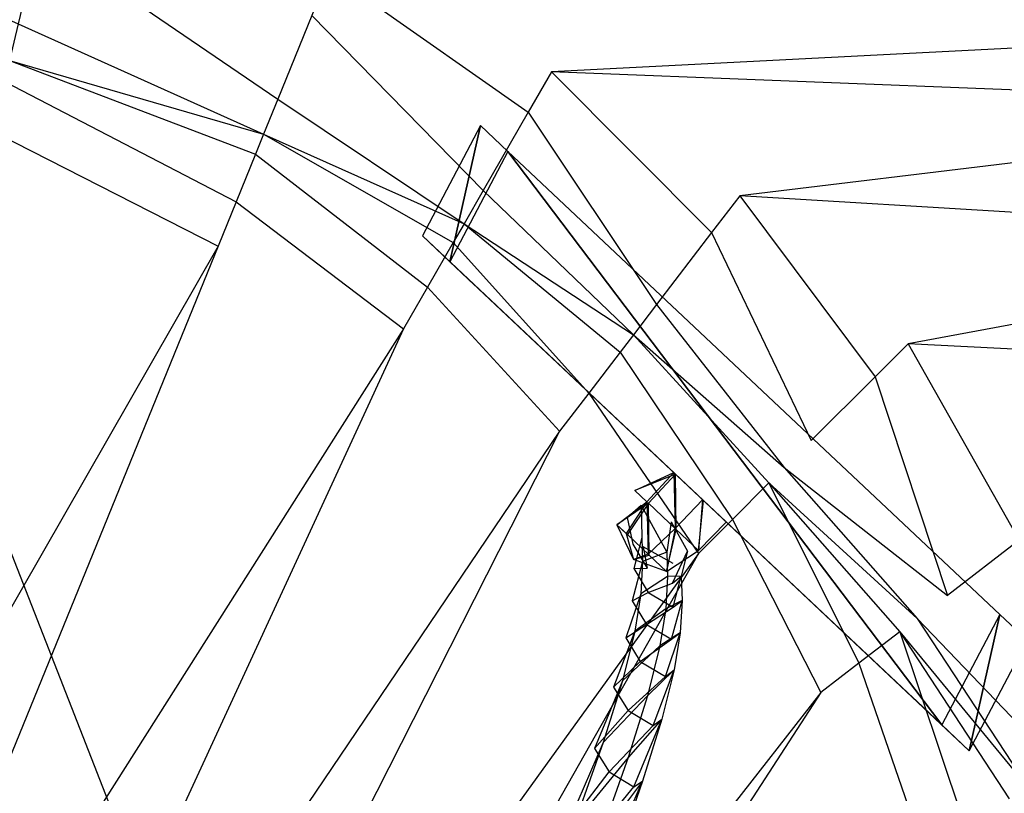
# Model space of a CAD drawing. Extents: x 0 to 0.795, y -0.5 to 0.
# Tile 9 of 20: x 0.32 to 0.373, y -0.064 to -0.023. Entities that reach past the tile are written whole.
import ezdxf

# ---------------------------------------------------------------- set-up
doc = ezdxf.new("R2010")
doc.units = 0
doc.layers.add('L0_ABLAUF_N_633100__0___REPLACE', color=7, linetype='CONTINUOUS')
doc.layers.add('L1_BECKEN_N_633100__0___REPLACE', color=7, linetype='CONTINUOUS')

msp = doc.modelspace()

# ---------------------------------------------------------------- linework, layer by layer
at = {"layer": 'L0_ABLAUF_N_633100__0___REPLACE', "color": 8}
for points, invisible_edges in [([(0.344631, -0.028691, 0.177987), (0.342998, -0.035935, 0.175987), (0.341541, -0.034565, 0.177987), (0.344631, -0.028691, 0.177987)], 13), ([(0.341541, -0.034565, 0.198987), (0.344631, -0.028691, 0.177987), (0.341541, -0.034565, 0.177987), (0.341541, -0.034565, 0.198987)], 13), ([(0.344631, -0.028691, 0.177987), (0.341541, -0.034565, 0.198987), (0.344631, -0.028691, 0.198987), (0.344631, -0.028691, 0.177987)], 14), ([(0.342998, -0.035935, 0.200987), (0.344631, -0.028691, 0.198987), (0.341541, -0.034565, 0.198987), (0.342998, -0.035935, 0.200987)], 13), ([(0.342998, -0.035935, 0.175987), (0.344631, -0.028691, 0.177987), (0.346088, -0.030062, 0.175987), (0.342998, -0.035935, 0.175987)], 14), ([(0.344631, -0.028691, 0.198987), (0.342998, -0.035935, 0.200987), (0.346088, -0.030062, 0.200987), (0.344631, -0.028691, 0.198987)], 14), ([(0.344631, -0.028691, 0.177987), (0.346088, -0.030062, 0.200987), (0.346088, -0.030062, 0.175987), (0.344631, -0.028691, 0.177987)], 13), ([(0.346088, -0.030062, 0.200987), (0.344631, -0.028691, 0.177987), (0.344631, -0.028691, 0.198987), (0.346088, -0.030062, 0.200987)], 14), ([(0.346088, -0.030062, 0.175987), (0.369217, -0.060604, 0.175987), (0.342998, -0.035935, 0.175987), (0.346088, -0.030062, 0.175987)], 13), ([(0.369217, -0.060604, 0.200987), (0.346088, -0.030062, 0.200987), (0.342998, -0.035935, 0.200987), (0.369217, -0.060604, 0.200987)], 13), ([(0.346088, -0.030062, 0.200987), (0.372307, -0.054731, 0.175987), (0.346088, -0.030062, 0.175987), (0.346088, -0.030062, 0.200987)], 13), ([(0.372307, -0.054731, 0.175987), (0.346088, -0.030062, 0.200987), (0.372307, -0.054731, 0.200987), (0.372307, -0.054731, 0.175987)], 14), ([(0.369217, -0.060604, 0.175987), (0.346088, -0.030062, 0.175987), (0.372307, -0.054731, 0.175987), (0.369217, -0.060604, 0.175987)], 14), ([(0.346088, -0.030062, 0.200987), (0.369217, -0.060604, 0.200987), (0.372307, -0.054731, 0.200987), (0.346088, -0.030062, 0.200987)], 14), ([(0.345503, -0.038292, 0.178957), (0.341541, -0.034565, 0.177987), (0.342998, -0.035935, 0.175987), (0.345503, -0.038292, 0.178957)], 13), ([(0.341541, -0.034565, 0.177987), (0.345503, -0.038292, 0.178957), (0.344324, -0.037182, 0.179737), (0.341541, -0.034565, 0.177987)], 14), ([(0.345503, -0.038292, 0.198017), (0.341541, -0.034565, 0.198987), (0.344324, -0.037182, 0.197237), (0.345503, -0.038292, 0.198017)], 13), ([(0.341541, -0.034565, 0.198987), (0.345503, -0.038292, 0.198017), (0.342998, -0.035935, 0.200987), (0.341541, -0.034565, 0.198987)], 14), ([(0.344324, -0.037182, 0.179737), (0.341541, -0.034565, 0.198987), (0.341541, -0.034565, 0.177987), (0.344324, -0.037182, 0.179737)], 13), ([(0.341541, -0.034565, 0.198987), (0.344324, -0.037182, 0.179737), (0.344324, -0.037182, 0.197237), (0.341541, -0.034565, 0.198987)], 14), ([(0.352575, -0.044946, 0.178957), (0.345503, -0.038292, 0.178957), (0.342998, -0.035935, 0.175987), (0.352575, -0.044946, 0.178957)], 14), ([(0.342998, -0.035935, 0.200987), (0.345503, -0.038292, 0.198017), (0.352575, -0.044946, 0.198017), (0.342998, -0.035935, 0.200987)], 14), ([(0.369217, -0.060604, 0.175987), (0.352575, -0.044946, 0.178957), (0.342998, -0.035935, 0.175987), (0.369217, -0.060604, 0.175987)], 13), ([(0.35964, -0.051593, 0.198017), (0.342998, -0.035935, 0.200987), (0.352575, -0.044946, 0.198017), (0.35964, -0.051593, 0.198017)], 13), ([(0.342998, -0.035935, 0.200987), (0.35964, -0.051593, 0.198017), (0.369217, -0.060604, 0.200987), (0.342998, -0.035935, 0.200987)], 14), ([(0.352575, -0.044946, 0.178957), (0.346676, -0.039396, 0.179737), (0.345503, -0.038292, 0.178957), (0.352575, -0.044946, 0.178957)], 13), ([(0.351395, -0.043836, 0.197237), (0.345503, -0.038292, 0.198017), (0.346676, -0.039396, 0.197237), (0.351395, -0.043836, 0.197237)], 13), ([(0.345503, -0.038292, 0.198017), (0.351395, -0.043836, 0.197237), (0.352575, -0.044946, 0.198017), (0.345503, -0.038292, 0.198017)], 14), ([(0.351395, -0.043836, 0.179737), (0.346676, -0.039396, 0.197237), (0.346676, -0.039396, 0.179737), (0.351395, -0.043836, 0.179737)], 13), ([(0.346676, -0.039396, 0.197237), (0.351395, -0.043836, 0.179737), (0.351395, -0.043836, 0.197237), (0.346676, -0.039396, 0.197237)], 14), ([(0.346676, -0.039396, 0.179737), (0.352575, -0.044946, 0.178957), (0.351395, -0.043836, 0.179737), (0.346676, -0.039396, 0.179737)], 14), ([(0.352575, -0.044946, 0.178957), (0.369217, -0.060604, 0.175987), (0.35964, -0.051593, 0.178957), (0.352575, -0.044946, 0.178957)], 14), ([(0.358467, -0.05049, 0.197237), (0.352575, -0.044946, 0.198017), (0.353748, -0.04605, 0.197237), (0.358467, -0.05049, 0.197237)], 13), ([(0.352575, -0.044946, 0.198017), (0.358467, -0.05049, 0.197237), (0.35964, -0.051593, 0.198017), (0.352575, -0.044946, 0.198017)], 14), ([(0.35964, -0.051593, 0.178957), (0.353748, -0.04605, 0.179737), (0.352575, -0.044946, 0.178957), (0.35964, -0.051593, 0.178957)], 13), ([(0.358467, -0.05049, 0.179737), (0.353748, -0.04605, 0.197237), (0.353748, -0.04605, 0.179737), (0.358467, -0.05049, 0.179737)], 13), ([(0.353748, -0.04605, 0.197237), (0.358467, -0.05049, 0.179737), (0.358467, -0.05049, 0.197237), (0.353748, -0.04605, 0.197237)], 14), ([(0.353748, -0.04605, 0.179737), (0.35964, -0.051593, 0.178957), (0.358467, -0.05049, 0.179737), (0.353748, -0.04605, 0.179737)], 14), ([(0.355022, -0.047249, 0.186477), (0.352867, -0.048124, 0.188487), (0.354287, -0.046557, 0.188487), (0.355022, -0.047249, 0.186477)], 14), ([(0.352867, -0.048124, 0.188487), (0.354935, -0.047166, 0.190397), (0.354287, -0.046557, 0.188487), (0.352867, -0.048124, 0.188487)], 14), ([(0.354935, -0.047166, 0.190397), (0.352867, -0.048124, 0.188487), (0.353507, -0.048727, 0.190367), (0.354935, -0.047166, 0.190397)], 13), ([(0.355015, -0.050146, 0.190897), (0.354935, -0.047166, 0.190397), (0.353507, -0.048727, 0.190367), (0.355015, -0.050146, 0.190897)], 13), ([(0.354935, -0.047166, 0.190397), (0.355015, -0.050146, 0.190897), (0.356472, -0.048612, 0.190937), (0.354935, -0.047166, 0.190397)], 14), ([(0.352867, -0.048124, 0.188487), (0.355022, -0.047249, 0.186477), (0.353588, -0.048803, 0.186517), (0.352867, -0.048124, 0.188487)], 13), ([(0.355022, -0.047249, 0.186477), (0.355066, -0.050194, 0.186097), (0.353588, -0.048803, 0.186517), (0.355022, -0.047249, 0.186477)], 13), ([(0.355066, -0.050194, 0.186097), (0.355022, -0.047249, 0.186477), (0.356523, -0.04866, 0.186057), (0.355066, -0.050194, 0.186097)], 14), ([(0.353588, -0.048803, 0.186517), (0.351899, -0.049941, 0.188487), (0.352867, -0.048124, 0.188487), (0.353588, -0.048803, 0.186517)], 14), ([(0.351899, -0.049941, 0.188487), (0.353507, -0.048727, 0.190367), (0.352867, -0.048124, 0.188487), (0.351899, -0.049941, 0.188487)], 14), ([(0.353507, -0.048727, 0.190367), (0.351899, -0.049941, 0.188487), (0.352401, -0.050414, 0.189957), (0.353507, -0.048727, 0.190367)], 13), ([(0.353574, -0.051517, 0.190367), (0.353507, -0.048727, 0.190367), (0.352401, -0.050414, 0.189957), (0.353574, -0.051517, 0.190367)], 13), ([(0.353507, -0.048727, 0.190367), (0.353574, -0.051517, 0.190367), (0.355015, -0.050146, 0.190897), (0.353507, -0.048727, 0.190367)], 14), ([(0.356253, -0.051311, 0.189607), (0.356472, -0.048612, 0.190937), (0.355015, -0.050146, 0.190897), (0.356253, -0.051311, 0.189607)], 13), ([(0.356523, -0.04866, 0.186057), (0.356253, -0.051311, 0.187367), (0.355066, -0.050194, 0.186097), (0.356523, -0.04866, 0.186057)], 13), ([(0.356472, -0.048612, 0.190937), (0.356253, -0.051311, 0.189607), (0.357732, -0.049798, 0.189617), (0.356472, -0.048612, 0.190937)], 14), ([(0.356253, -0.051311, 0.187367), (0.356523, -0.04866, 0.186057), (0.357732, -0.049798, 0.187347), (0.356253, -0.051311, 0.187367)], 14), ([(0.351899, -0.049941, 0.188487), (0.353588, -0.048803, 0.186517), (0.35246, -0.050468, 0.186947), (0.351899, -0.049941, 0.188487)], 13), ([(0.352445, -0.04955, 0.188457), (0.353199, -0.048909, 0.188387), (0.352755, -0.050983, 0.169671), (0.352445, -0.04955, 0.188457)], 14), ([(0.353588, -0.048803, 0.186517), (0.353618, -0.051558, 0.186617), (0.35246, -0.050468, 0.186947), (0.353588, -0.048803, 0.186517)], 13), ([(0.353199, -0.048909, 0.188387), (0.353224, -0.050618, 0.169581), (0.352755, -0.050983, 0.169671), (0.353199, -0.048909, 0.188387)], 14), ([(0.353199, -0.048909, 0.188387), (0.354565, -0.05141, 0.169594), (0.353224, -0.050618, 0.169581), (0.353199, -0.048909, 0.188387)], 14), ([(0.354801, -0.049789, 0.188417), (0.354565, -0.05141, 0.169594), (0.353199, -0.048909, 0.188387), (0.354801, -0.049789, 0.188417)], 14), ([(0.353618, -0.051558, 0.186617), (0.353588, -0.048803, 0.186517), (0.355066, -0.050194, 0.186097), (0.353618, -0.051558, 0.186617)], 14), ([(0.352445, -0.04955, 0.188457), (0.352755, -0.050983, 0.169671), (0.353302, -0.05112, 0.188557), (0.352445, -0.04955, 0.188457)], 14), ([(0.354801, -0.049789, 0.188417), (0.355658, -0.051359, 0.188517), (0.354565, -0.05141, 0.169594), (0.354801, -0.049789, 0.188417)], 14), ([(0.357732, -0.049798, 0.187347), (0.356253, -0.051311, 0.189607), (0.356253, -0.051311, 0.187367), (0.357732, -0.049798, 0.187347)], 13), ([(0.356253, -0.051311, 0.189607), (0.357732, -0.049798, 0.187347), (0.357732, -0.049798, 0.189617), (0.356253, -0.051311, 0.189607)], 14), ([(0.351899, -0.049941, 0.188487), (0.35246, -0.050468, 0.186947), (0.352796, -0.05179, 0.188487), (0.351899, -0.049941, 0.188487)], 14), ([(0.351899, -0.049941, 0.188487), (0.352796, -0.05179, 0.188487), (0.352401, -0.050414, 0.189957), (0.351899, -0.049941, 0.188487)], 14), ([(0.354543, -0.052428, 0.189357), (0.355015, -0.050146, 0.190897), (0.353574, -0.051517, 0.190367), (0.354543, -0.052428, 0.189357)], 13), ([(0.355066, -0.050194, 0.186097), (0.354543, -0.052428, 0.187617), (0.353618, -0.051558, 0.186617), (0.355066, -0.050194, 0.186097)], 13), ([(0.355015, -0.050146, 0.190897), (0.354543, -0.052428, 0.189357), (0.356253, -0.051311, 0.189607), (0.355015, -0.050146, 0.190897)], 14), ([(0.354543, -0.052428, 0.187617), (0.355066, -0.050194, 0.186097), (0.356253, -0.051311, 0.187367), (0.354543, -0.052428, 0.187617)], 14), ([(0.352401, -0.050414, 0.189957), (0.352796, -0.05179, 0.188487), (0.353574, -0.051517, 0.190367), (0.352401, -0.050414, 0.189957)], 14), ([(0.35246, -0.050468, 0.186947), (0.353618, -0.051558, 0.186617), (0.352796, -0.05179, 0.188487), (0.35246, -0.050468, 0.186947)], 14), ([(0.353224, -0.050618, 0.169581), (0.352805, -0.052274, 0.152341), (0.352755, -0.050983, 0.169671), (0.353224, -0.050618, 0.169581)], 14), ([(0.352805, -0.052274, 0.152341), (0.353224, -0.050618, 0.169581), (0.353272, -0.051909, 0.152203), (0.352805, -0.052274, 0.152341)], 13), ([(0.354565, -0.05141, 0.169594), (0.353272, -0.051909, 0.152203), (0.353224, -0.050618, 0.169581), (0.354565, -0.05141, 0.169594)], 14), ([(0.352805, -0.052274, 0.152341), (0.353522, -0.052259, 0.16978), (0.352755, -0.050983, 0.169671), (0.352805, -0.052274, 0.152341)], 14), ([(0.352755, -0.050983, 0.169671), (0.353522, -0.052259, 0.16978), (0.353302, -0.05112, 0.188557), (0.352755, -0.050983, 0.169671)], 14), ([(0.353302, -0.05112, 0.188557), (0.353522, -0.052259, 0.16978), (0.354864, -0.053052, 0.169782), (0.353302, -0.05112, 0.188557)], 14), ([(0.354905, -0.052, 0.188587), (0.353302, -0.05112, 0.188557), (0.354864, -0.053052, 0.169782), (0.354905, -0.052, 0.188587)], 14), ([(0.356253, -0.051311, 0.189607), (0.354543, -0.052428, 0.187617), (0.356253, -0.051311, 0.187367), (0.356253, -0.051311, 0.189607)], 13), ([(0.354543, -0.052428, 0.187617), (0.356253, -0.051311, 0.189607), (0.354543, -0.052428, 0.189357), (0.354543, -0.052428, 0.187617)], 14), ([(0.355658, -0.051359, 0.188517), (0.355325, -0.05268, 0.169692), (0.354565, -0.05141, 0.169594), (0.355658, -0.051359, 0.188517)], 14), ([(0.355658, -0.051359, 0.188517), (0.354864, -0.053052, 0.169782), (0.355325, -0.05268, 0.169692), (0.355658, -0.051359, 0.188517)], 13), ([(0.354864, -0.053052, 0.169782), (0.355658, -0.051359, 0.188517), (0.354905, -0.052, 0.188587), (0.354864, -0.053052, 0.169782)], 14), ([(0.352712, -0.053993, 0.132769), (0.353272, -0.051909, 0.152203), (0.353176, -0.05363, 0.132579), (0.352712, -0.053993, 0.132769)], 13), ([(0.353272, -0.051909, 0.152203), (0.352712, -0.053993, 0.132769), (0.352805, -0.052274, 0.152341), (0.353272, -0.051909, 0.152203)], 14), ([(0.353574, -0.051517, 0.190367), (0.352796, -0.05179, 0.188487), (0.354543, -0.052428, 0.189357), (0.353574, -0.051517, 0.190367)], 14), ([(0.352796, -0.05179, 0.188487), (0.353618, -0.051558, 0.186617), (0.354543, -0.052428, 0.187617), (0.352796, -0.05179, 0.188487)], 14), ([(0.354543, -0.052428, 0.189357), (0.352796, -0.05179, 0.188487), (0.354543, -0.052428, 0.187617), (0.354543, -0.052428, 0.189357)], 14), ([(0.354606, -0.052695, 0.152196), (0.353176, -0.05363, 0.132579), (0.353272, -0.051909, 0.152203), (0.354606, -0.052695, 0.152196)], 14), ([(0.353272, -0.051909, 0.152203), (0.354565, -0.05141, 0.169594), (0.354606, -0.052695, 0.152196), (0.353272, -0.051909, 0.152203)], 13), ([(0.355325, -0.05268, 0.169692), (0.354606, -0.052695, 0.152196), (0.354565, -0.05141, 0.169594), (0.355325, -0.05268, 0.169692)], 14), ([(0.369217, -0.060604, 0.200987), (0.35964, -0.051593, 0.198017), (0.366712, -0.058247, 0.198017), (0.369217, -0.060604, 0.200987)], 14), ([(0.366712, -0.058247, 0.178957), (0.35964, -0.051593, 0.178957), (0.369217, -0.060604, 0.175987), (0.366712, -0.058247, 0.178957)], 14), ([(0.366712, -0.058247, 0.178957), (0.36082, -0.052703, 0.179737), (0.35964, -0.051593, 0.178957), (0.366712, -0.058247, 0.178957)], 13), ([(0.365539, -0.057144, 0.197237), (0.35964, -0.051593, 0.198017), (0.36082, -0.052703, 0.197237), (0.365539, -0.057144, 0.197237)], 13), ([(0.35964, -0.051593, 0.198017), (0.365539, -0.057144, 0.197237), (0.366712, -0.058247, 0.198017), (0.35964, -0.051593, 0.198017)], 14), ([(0.352712, -0.053993, 0.132769), (0.353573, -0.053548, 0.152468), (0.352805, -0.052274, 0.152341), (0.352712, -0.053993, 0.132769)], 14), ([(0.353522, -0.052259, 0.16978), (0.352805, -0.052274, 0.152341), (0.353573, -0.053548, 0.152468), (0.353522, -0.052259, 0.16978)], 13), ([(0.353573, -0.053548, 0.152468), (0.354864, -0.053052, 0.169782), (0.353522, -0.052259, 0.16978), (0.353573, -0.053548, 0.152468)], 14), ([(0.353176, -0.05363, 0.132579), (0.354606, -0.052695, 0.152196), (0.35451, -0.054417, 0.132542), (0.353176, -0.05363, 0.132579)], 13), ([(0.355374, -0.053971, 0.152332), (0.35451, -0.054417, 0.132542), (0.354606, -0.052695, 0.152196), (0.355374, -0.053971, 0.152332)], 14), ([(0.354606, -0.052695, 0.152196), (0.355325, -0.05268, 0.169692), (0.355374, -0.053971, 0.152332), (0.354606, -0.052695, 0.152196)], 13), ([(0.354907, -0.054334, 0.15246), (0.355325, -0.05268, 0.169692), (0.354864, -0.053052, 0.169782), (0.354907, -0.054334, 0.15246)], 14), ([(0.355325, -0.05268, 0.169692), (0.354907, -0.054334, 0.15246), (0.355374, -0.053971, 0.152332), (0.355325, -0.05268, 0.169692)], 13), ([(0.365539, -0.057144, 0.179737), (0.36082, -0.052703, 0.197237), (0.36082, -0.052703, 0.179737), (0.365539, -0.057144, 0.179737)], 13), ([(0.36082, -0.052703, 0.197237), (0.365539, -0.057144, 0.179737), (0.365539, -0.057144, 0.197237), (0.36082, -0.052703, 0.197237)], 14), ([(0.36082, -0.052703, 0.179737), (0.366712, -0.058247, 0.178957), (0.365539, -0.057144, 0.179737), (0.36082, -0.052703, 0.179737)], 14), ([(0.354864, -0.053052, 0.169782), (0.353573, -0.053548, 0.152468), (0.354907, -0.054334, 0.15246), (0.354864, -0.053052, 0.169782)], 13), ([(0.352385, -0.055962, 0.114856), (0.353176, -0.05363, 0.132579), (0.352851, -0.055609, 0.114607), (0.352385, -0.055962, 0.114856)], 13), ([(0.353176, -0.05363, 0.132579), (0.352385, -0.055962, 0.114856), (0.352712, -0.053993, 0.132769), (0.353176, -0.05363, 0.132579)], 14), ([(0.352385, -0.055962, 0.114856), (0.353475, -0.055258, 0.132941), (0.352712, -0.053993, 0.132769), (0.352385, -0.055962, 0.114856)], 14), ([(0.353573, -0.053548, 0.152468), (0.352712, -0.053993, 0.132769), (0.353475, -0.055258, 0.132941), (0.353573, -0.053548, 0.152468)], 13), ([(0.35451, -0.054417, 0.132542), (0.352851, -0.055609, 0.114607), (0.353176, -0.05363, 0.132579), (0.35451, -0.054417, 0.132542)], 14), ([(0.353475, -0.055258, 0.132941), (0.354907, -0.054334, 0.15246), (0.353573, -0.053548, 0.152468), (0.353475, -0.055258, 0.132941)], 14), ([(0.35451, -0.054417, 0.132542), (0.355374, -0.053971, 0.152332), (0.355279, -0.055692, 0.132714), (0.35451, -0.054417, 0.132542)], 13), ([(0.355374, -0.053971, 0.152332), (0.354807, -0.056045, 0.132905), (0.355279, -0.055692, 0.132714), (0.355374, -0.053971, 0.152332)], 13), ([(0.354807, -0.056045, 0.132905), (0.355374, -0.053971, 0.152332), (0.354907, -0.054334, 0.15246), (0.354807, -0.056045, 0.132905)], 14), ([(0.352851, -0.055609, 0.114607), (0.35451, -0.054417, 0.132542), (0.354184, -0.056397, 0.114542), (0.352851, -0.055609, 0.114607)], 13), ([(0.354907, -0.054334, 0.15246), (0.353475, -0.055258, 0.132941), (0.354807, -0.056045, 0.132905), (0.354907, -0.054334, 0.15246)], 13), ([(0.355279, -0.055692, 0.132714), (0.354184, -0.056397, 0.114542), (0.35451, -0.054417, 0.132542), (0.355279, -0.055692, 0.132714)], 14), ([(0.370674, -0.061975, 0.198987), (0.372307, -0.054731, 0.200987), (0.369217, -0.060604, 0.200987), (0.370674, -0.061975, 0.198987)], 13), ([(0.372307, -0.054731, 0.175987), (0.370674, -0.061975, 0.177987), (0.369217, -0.060604, 0.175987), (0.372307, -0.054731, 0.175987)], 13), ([(0.372307, -0.054731, 0.200987), (0.370674, -0.061975, 0.198987), (0.373763, -0.056102, 0.198987), (0.372307, -0.054731, 0.200987)], 14), ([(0.370674, -0.061975, 0.177987), (0.372307, -0.054731, 0.175987), (0.373763, -0.056102, 0.177987), (0.370674, -0.061975, 0.177987)], 14), ([(0.372307, -0.054731, 0.200987), (0.373763, -0.056102, 0.177987), (0.372307, -0.054731, 0.175987), (0.372307, -0.054731, 0.200987)], 13), ([(0.373763, -0.056102, 0.177987), (0.372307, -0.054731, 0.200987), (0.373763, -0.056102, 0.198987), (0.373763, -0.056102, 0.177987)], 14), ([(0.353475, -0.055258, 0.132941), (0.352385, -0.055962, 0.114856), (0.353151, -0.057223, 0.115072), (0.353475, -0.055258, 0.132941)], 13), ([(0.353151, -0.057223, 0.115072), (0.354807, -0.056045, 0.132905), (0.353475, -0.055258, 0.132941), (0.353151, -0.057223, 0.115072)], 14), ([(0.351728, -0.058587, 0.096072), (0.352851, -0.055609, 0.114607), (0.352194, -0.058247, 0.095728), (0.351728, -0.058587, 0.096072)], 13), ([(0.352851, -0.055609, 0.114607), (0.351728, -0.058587, 0.096072), (0.352385, -0.055962, 0.114856), (0.352851, -0.055609, 0.114607)], 14), ([(0.351728, -0.058587, 0.096072), (0.353151, -0.057223, 0.115072), (0.352385, -0.055962, 0.114856), (0.351728, -0.058587, 0.096072)], 14), ([(0.354184, -0.056397, 0.114542), (0.352194, -0.058247, 0.095728), (0.352851, -0.055609, 0.114607), (0.354184, -0.056397, 0.114542)], 14), ([(0.354807, -0.056045, 0.132905), (0.353151, -0.057223, 0.115072), (0.354488, -0.058019, 0.115007), (0.354807, -0.056045, 0.132905)], 13), ([(0.354184, -0.056397, 0.114542), (0.355279, -0.055692, 0.132714), (0.354956, -0.05767, 0.114758), (0.354184, -0.056397, 0.114542)], 13), ([(0.355279, -0.055692, 0.132714), (0.354488, -0.058019, 0.115007), (0.354956, -0.05767, 0.114758), (0.355279, -0.055692, 0.132714)], 13), ([(0.354488, -0.058019, 0.115007), (0.355279, -0.055692, 0.132714), (0.354807, -0.056045, 0.132905), (0.354488, -0.058019, 0.115007)], 14), ([(0.373763, -0.056102, 0.177987), (0.370674, -0.061975, 0.198987), (0.370674, -0.061975, 0.177987), (0.373763, -0.056102, 0.177987)], 13), ([(0.370674, -0.061975, 0.198987), (0.373763, -0.056102, 0.177987), (0.373763, -0.056102, 0.198987), (0.370674, -0.061975, 0.198987)], 14), ([(0.352194, -0.058247, 0.095728), (0.354184, -0.056397, 0.114542), (0.35353, -0.059046, 0.095635), (0.352194, -0.058247, 0.095728)], 13), ([(0.354956, -0.05767, 0.114758), (0.35353, -0.059046, 0.095635), (0.354184, -0.056397, 0.114542), (0.354956, -0.05767, 0.114758)], 14), ([(0.353151, -0.057223, 0.115072), (0.351728, -0.058587, 0.096072), (0.3525, -0.059842, 0.096349), (0.353151, -0.057223, 0.115072)], 13), ([(0.3525, -0.059842, 0.096349), (0.354488, -0.058019, 0.115007), (0.353151, -0.057223, 0.115072), (0.3525, -0.059842, 0.096349)], 14), ([(0.35353, -0.059046, 0.095635), (0.354956, -0.05767, 0.114758), (0.354293, -0.060302, 0.095912), (0.35353, -0.059046, 0.095635)], 13), ([(0.354956, -0.05767, 0.114758), (0.353832, -0.060641, 0.096256), (0.354293, -0.060302, 0.095912), (0.354956, -0.05767, 0.114758)], 13), ([(0.353832, -0.060641, 0.096256), (0.354956, -0.05767, 0.114758), (0.354488, -0.058019, 0.115007), (0.353832, -0.060641, 0.096256)], 14), ([(0.354488, -0.058019, 0.115007), (0.3525, -0.059842, 0.096349), (0.353832, -0.060641, 0.096256), (0.354488, -0.058019, 0.115007)], 13), ([(0.350709, -0.06186, 0.078237), (0.352194, -0.058247, 0.095728), (0.351169, -0.06154, 0.077774), (0.350709, -0.06186, 0.078237)], 13), ([(0.352194, -0.058247, 0.095728), (0.350709, -0.06186, 0.078237), (0.351728, -0.058587, 0.096072), (0.352194, -0.058247, 0.095728)], 14), ([(0.350709, -0.06186, 0.078237), (0.3525, -0.059842, 0.096349), (0.351728, -0.058587, 0.096072), (0.350709, -0.06186, 0.078237)], 14), ([(0.35353, -0.059046, 0.095635), (0.351169, -0.06154, 0.077774), (0.352194, -0.058247, 0.095728), (0.35353, -0.059046, 0.095635)], 14), ([(0.367891, -0.059357, 0.179737), (0.366712, -0.058247, 0.178957), (0.369217, -0.060604, 0.175987), (0.367891, -0.059357, 0.179737)], 14), ([(0.370674, -0.061975, 0.198987), (0.366712, -0.058247, 0.198017), (0.367891, -0.059357, 0.197237), (0.370674, -0.061975, 0.198987)], 13), ([(0.366712, -0.058247, 0.198017), (0.370674, -0.061975, 0.198987), (0.369217, -0.060604, 0.200987), (0.366712, -0.058247, 0.198017)], 14), ([(0.351169, -0.06154, 0.077774), (0.35353, -0.059046, 0.095635), (0.352499, -0.062345, 0.077643), (0.351169, -0.06154, 0.077774)], 13), ([(0.354293, -0.060302, 0.095912), (0.352499, -0.062345, 0.077643), (0.35353, -0.059046, 0.095635), (0.354293, -0.060302, 0.095912)], 14), ([(0.370674, -0.061975, 0.198987), (0.367891, -0.059357, 0.197237), (0.370674, -0.061975, 0.177987), (0.370674, -0.061975, 0.198987)], 14), ([(0.370674, -0.061975, 0.177987), (0.367891, -0.059357, 0.179737), (0.369217, -0.060604, 0.175987), (0.370674, -0.061975, 0.177987)], 13), ([(0.367891, -0.059357, 0.179737), (0.370674, -0.061975, 0.177987), (0.367891, -0.059357, 0.197237), (0.367891, -0.059357, 0.179737)], 14), ([(0.3525, -0.059842, 0.096349), (0.350709, -0.06186, 0.078237), (0.351485, -0.063097, 0.078602), (0.3525, -0.059842, 0.096349)], 13), ([(0.351485, -0.063097, 0.078602), (0.353832, -0.060641, 0.096256), (0.3525, -0.059842, 0.096349), (0.351485, -0.063097, 0.078602)], 14), ([(0.352499, -0.062345, 0.077643), (0.354293, -0.060302, 0.095912), (0.353272, -0.063591, 0.078007), (0.352499, -0.062345, 0.077643)], 13), ([(0.354293, -0.060302, 0.095912), (0.35281, -0.063902, 0.07846), (0.353272, -0.063591, 0.078007), (0.354293, -0.060302, 0.095912)], 13), ([(0.35281, -0.063902, 0.07846), (0.354293, -0.060302, 0.095912), (0.353832, -0.060641, 0.096256), (0.35281, -0.063902, 0.07846)], 14), ([(0.353832, -0.060641, 0.096256), (0.351485, -0.063097, 0.078602), (0.35281, -0.063902, 0.07846), (0.353832, -0.060641, 0.096256)], 13), ([(0.349221, -0.06607, 0.06139), (0.351169, -0.06154, 0.077774), (0.349671, -0.065787, 0.060769), (0.349221, -0.06607, 0.06139)], 13), ([(0.351169, -0.06154, 0.077774), (0.349221, -0.06607, 0.06139), (0.350709, -0.06186, 0.078237), (0.351169, -0.06154, 0.077774)], 14), ([(0.349221, -0.06607, 0.06139), (0.351485, -0.063097, 0.078602), (0.350709, -0.06186, 0.078237), (0.349221, -0.06607, 0.06139)], 14), ([(0.352499, -0.062345, 0.077643), (0.349671, -0.065787, 0.060769), (0.351169, -0.06154, 0.077774), (0.352499, -0.062345, 0.077643)], 14), ([(0.349671, -0.065787, 0.060769), (0.352499, -0.062345, 0.077643), (0.350996, -0.066611, 0.060572), (0.349671, -0.065787, 0.060769)], 13), ([(0.353272, -0.063591, 0.078007), (0.350996, -0.066611, 0.060572), (0.352499, -0.062345, 0.077643), (0.353272, -0.063591, 0.078007)], 14), ([(0.351485, -0.063097, 0.078602), (0.349221, -0.06607, 0.06139), (0.350012, -0.067279, 0.061875), (0.351485, -0.063097, 0.078602)], 13), ([(0.350012, -0.067279, 0.061875), (0.35281, -0.063902, 0.07846), (0.351485, -0.063097, 0.078602), (0.350012, -0.067279, 0.061875)], 14), ([(0.35281, -0.063902, 0.07846), (0.350012, -0.067279, 0.061875), (0.351328, -0.068102, 0.061675), (0.35281, -0.063902, 0.07846)], 13), ([(0.350996, -0.066611, 0.060572), (0.353272, -0.063591, 0.078007), (0.351781, -0.067834, 0.061054), (0.350996, -0.066611, 0.060572)], 13), ([(0.353272, -0.063591, 0.078007), (0.351328, -0.068102, 0.061675), (0.351781, -0.067834, 0.061054), (0.353272, -0.063591, 0.078007)], 13), ([(0.351328, -0.068102, 0.061675), (0.353272, -0.063591, 0.078007), (0.35281, -0.063902, 0.07846), (0.351328, -0.068102, 0.061675)], 14)]:
    msp.add_3dface(points, dxfattribs=dict(at, invisible_edges=invisible_edges))
at = {"layer": 'L1_BECKEN_N_633100__0___REPLACE', "color": 8}
for points, invisible_edges in [([(0.3975, -0.25), (0.012515, -0.012515), (0.018214, -0.010155), (0.3975, -0.25)], 13), ([(0.3975, -0.25), (0.018214, -0.010155), (0.303432, -0.010155), (0.3975, -0.25)], 10), ([(0.3975, -0.25), (0.303432, -0.010155), (0.329022, -0.010155), (0.3975, -0.25)], 15), ([(0.3975, -0.25), (0.329022, -0.010155), (0.3975, -0.010155), (0.3975, -0.25)], 15), ([(0.3975, -0.25), (0.010155, -0.018214), (0.012515, -0.012515), (0.3975, -0.25)], 10), ([(0.303657, -0.015912, 0.22), (0.320016, -0.023272, 0.218004), (0.321121, -0.018609, 0.22), (0.303657, -0.015912, 0.22)], 14), ([(0.010155, -0.018214), (0.3975, -0.25), (0.010155, -0.25), (0.010155, -0.018214)], 13), ([(0.333845, -0.027273, 0.218004), (0.321121, -0.018609, 0.22), (0.320016, -0.023272, 0.218004), (0.333845, -0.027273, 0.218004)], 13), ([(0.321121, -0.018609, 0.22), (0.333845, -0.027273, 0.218004), (0.335648, -0.022827, 0.22), (0.321121, -0.018609, 0.22)], 14), ([(0.3975, -0.018874, 0.22), (0.336576, -0.020541, 0.22), (0.3975, -0.023302, 0.22), (0.3975, -0.018874, 0.22)], 14), ([(0.347182, -0.02798, 0.22), (0.336576, -0.020541, 0.22), (0.335648, -0.022827, 0.22), (0.347182, -0.02798, 0.22)], 13), ([(0.348418, -0.025833, 0.22), (0.3975, -0.023302, 0.22), (0.336576, -0.020541, 0.22), (0.348418, -0.025833, 0.22)], 13), ([(0.336576, -0.020541, 0.22), (0.347182, -0.02798, 0.22), (0.348418, -0.025833, 0.22), (0.336576, -0.020541, 0.22)], 14), ([(0.344779, -0.032152, 0.218004), (0.335648, -0.022827, 0.22), (0.333845, -0.027273, 0.218004), (0.344779, -0.032152, 0.218004)], 13), ([(0.335648, -0.022827, 0.22), (0.344779, -0.032152, 0.218004), (0.347182, -0.02798, 0.22), (0.335648, -0.022827, 0.22)], 14), ([(0.333085, -0.029144, 0.213186), (0.320016, -0.023272, 0.218004), (0.319551, -0.025227, 0.213186), (0.333085, -0.029144, 0.213186)], 13), ([(0.320016, -0.023272, 0.218004), (0.333085, -0.029144, 0.213186), (0.333845, -0.027273, 0.218004), (0.320016, -0.023272, 0.218004)], 14), ([(0.3975, -0.023302, 0.22), (0.348418, -0.025833, 0.22), (0.3975, -0.027731, 0.22), (0.3975, -0.023302, 0.22)], 14), ([(0.332651, -0.030212, 0.02114), (0.319551, -0.025227, 0.023891), (0.319285, -0.026344, 0.02114), (0.332651, -0.030212, 0.02114)], 13), ([(0.333085, -0.029144, 0.023891), (0.319551, -0.025227, 0.032844), (0.319551, -0.025227, 0.023891), (0.333085, -0.029144, 0.023891)], 13), ([(0.319551, -0.025227, 0.032844), (0.333085, -0.029144, 0.023891), (0.333085, -0.029144, 0.032844), (0.319551, -0.025227, 0.032844)], 14), ([(0.333085, -0.029144, 0.032844), (0.319551, -0.025227, 0.20807), (0.319551, -0.025227, 0.032844), (0.333085, -0.029144, 0.032844)], 13), ([(0.319551, -0.025227, 0.20807), (0.333085, -0.029144, 0.032844), (0.333085, -0.029144, 0.20807), (0.319551, -0.025227, 0.20807)], 14), ([(0.333085, -0.029144, 0.20807), (0.319551, -0.025227, 0.213186), (0.319551, -0.025227, 0.20807), (0.333085, -0.029144, 0.20807)], 13), ([(0.319551, -0.025227, 0.213186), (0.333085, -0.029144, 0.20807), (0.333085, -0.029144, 0.213186), (0.319551, -0.025227, 0.213186)], 14), ([(0.319551, -0.025227, 0.023891), (0.332651, -0.030212, 0.02114), (0.333085, -0.029144, 0.023891), (0.319551, -0.025227, 0.023891)], 14), ([(0.356948, -0.03439, 0.22), (0.348418, -0.025833, 0.22), (0.347182, -0.02798, 0.22), (0.356948, -0.03439, 0.22)], 13), ([(0.348418, -0.025833, 0.22), (0.356948, -0.03439, 0.22), (0.358456, -0.032422, 0.22), (0.348418, -0.025833, 0.22)], 14), ([(0.358456, -0.032422, 0.22), (0.3975, -0.027731, 0.22), (0.348418, -0.025833, 0.22), (0.358456, -0.032422, 0.22)], 13), ([(0.331622, -0.032751, 0.02), (0.319285, -0.026344, 0.02114), (0.318654, -0.029006, 0.02), (0.331622, -0.032751, 0.02)], 13), ([(0.319285, -0.026344, 0.02114), (0.331622, -0.032751, 0.02), (0.332651, -0.030212, 0.02114), (0.319285, -0.026344, 0.02114)], 14), ([(0.343767, -0.033911, 0.213186), (0.333845, -0.027273, 0.218004), (0.333085, -0.029144, 0.213186), (0.343767, -0.033911, 0.213186)], 13), ([(0.333845, -0.027273, 0.218004), (0.343767, -0.033911, 0.213186), (0.344779, -0.032152, 0.218004), (0.333845, -0.027273, 0.218004)], 14), ([(0.3975, -0.027731, 0.22), (0.358456, -0.032422, 0.22), (0.3975, -0.034776, 0.22), (0.3975, -0.027731, 0.22)], 14), ([(0.354017, -0.038214, 0.218004), (0.347182, -0.02798, 0.22), (0.344779, -0.032152, 0.218004), (0.354017, -0.038214, 0.218004)], 13), ([(0.347182, -0.02798, 0.22), (0.354017, -0.038214, 0.218004), (0.356948, -0.03439, 0.22), (0.347182, -0.02798, 0.22)], 14), ([(0.330665, -0.03511, 0.02), (0.318654, -0.029006, 0.02), (0.318068, -0.031478, 0.02), (0.330665, -0.03511, 0.02)], 13), ([(0.318654, -0.029006, 0.02), (0.330665, -0.03511, 0.02), (0.331622, -0.032751, 0.02), (0.318654, -0.029006, 0.02)], 14), ([(0.343188, -0.034915, 0.02114), (0.333085, -0.029144, 0.023891), (0.332651, -0.030212, 0.02114), (0.343188, -0.034915, 0.02114)], 13), ([(0.333085, -0.029144, 0.023891), (0.343188, -0.034915, 0.02114), (0.343767, -0.033911, 0.023891), (0.333085, -0.029144, 0.023891)], 14), ([(0.343767, -0.033911, 0.023891), (0.333085, -0.029144, 0.032844), (0.333085, -0.029144, 0.023891), (0.343767, -0.033911, 0.023891)], 13), ([(0.333085, -0.029144, 0.032844), (0.343767, -0.033911, 0.023891), (0.343767, -0.033911, 0.032844), (0.333085, -0.029144, 0.032844)], 14), ([(0.343767, -0.033911, 0.032844), (0.333085, -0.029144, 0.20807), (0.333085, -0.029144, 0.032844), (0.343767, -0.033911, 0.032844)], 13), ([(0.333085, -0.029144, 0.20807), (0.343767, -0.033911, 0.032844), (0.343767, -0.033911, 0.20807), (0.333085, -0.029144, 0.20807)], 14), ([(0.343767, -0.033911, 0.20807), (0.333085, -0.029144, 0.213186), (0.333085, -0.029144, 0.20807), (0.343767, -0.033911, 0.20807)], 13), ([(0.333085, -0.029144, 0.213186), (0.343767, -0.033911, 0.20807), (0.343767, -0.033911, 0.213186), (0.333085, -0.029144, 0.213186)], 14), ([(0.341817, -0.037298, 0.02), (0.332651, -0.030212, 0.02114), (0.331622, -0.032751, 0.02), (0.341817, -0.037298, 0.02)], 13), ([(0.332651, -0.030212, 0.02114), (0.341817, -0.037298, 0.02), (0.343188, -0.034915, 0.02114), (0.332651, -0.030212, 0.02114)], 14), ([(0.318068, -0.031478, 0.02), (0.300162, -0.088308, 0.020002), (0.330665, -0.03511, 0.02), (0.318068, -0.031478, 0.02)], 14), ([(0.352782, -0.039826, 0.213186), (0.344779, -0.032152, 0.218004), (0.343767, -0.033911, 0.213186), (0.352782, -0.039826, 0.213186)], 13), ([(0.344779, -0.032152, 0.218004), (0.352782, -0.039826, 0.213186), (0.354017, -0.038214, 0.218004), (0.344779, -0.032152, 0.218004)], 14), ([(0.365661, -0.04206, 0.22), (0.358456, -0.032422, 0.22), (0.356948, -0.03439, 0.22), (0.365661, -0.04206, 0.22)], 13), ([(0.367414, -0.040308, 0.22), (0.3975, -0.034776, 0.22), (0.358456, -0.032422, 0.22), (0.367414, -0.040308, 0.22)], 13), ([(0.358456, -0.032422, 0.22), (0.365661, -0.04206, 0.22), (0.367414, -0.040308, 0.22), (0.358456, -0.032422, 0.22)], 14), ([(0.340541, -0.039513, 0.02), (0.331622, -0.032751, 0.02), (0.330665, -0.03511, 0.02), (0.340541, -0.039513, 0.02)], 13), ([(0.331622, -0.032751, 0.02), (0.340541, -0.039513, 0.02), (0.341817, -0.037298, 0.02), (0.331622, -0.032751, 0.02)], 14), ([(0.352077, -0.040746, 0.02114), (0.343767, -0.033911, 0.023891), (0.343188, -0.034915, 0.02114), (0.352077, -0.040746, 0.02114)], 13), ([(0.352782, -0.039826, 0.023891), (0.343767, -0.033911, 0.032844), (0.343767, -0.033911, 0.023891), (0.352782, -0.039826, 0.023891)], 13), ([(0.343767, -0.033911, 0.032844), (0.352782, -0.039826, 0.023891), (0.352782, -0.039826, 0.032844), (0.343767, -0.033911, 0.032844)], 14), ([(0.352782, -0.039826, 0.032844), (0.343767, -0.033911, 0.20807), (0.343767, -0.033911, 0.032844), (0.352782, -0.039826, 0.032844)], 13), ([(0.343767, -0.033911, 0.20807), (0.352782, -0.039826, 0.032844), (0.352782, -0.039826, 0.20807), (0.343767, -0.033911, 0.20807)], 14), ([(0.352782, -0.039826, 0.20807), (0.343767, -0.033911, 0.213186), (0.343767, -0.033911, 0.20807), (0.352782, -0.039826, 0.20807)], 13), ([(0.343767, -0.033911, 0.213186), (0.352782, -0.039826, 0.20807), (0.352782, -0.039826, 0.213186), (0.343767, -0.033911, 0.213186)], 14), ([(0.343767, -0.033911, 0.023891), (0.352077, -0.040746, 0.02114), (0.352782, -0.039826, 0.023891), (0.343767, -0.033911, 0.023891)], 14), ([(0.362255, -0.045466, 0.218004), (0.356948, -0.03439, 0.22), (0.354017, -0.038214, 0.218004), (0.362255, -0.045466, 0.218004)], 13), ([(0.356948, -0.03439, 0.22), (0.362255, -0.045466, 0.218004), (0.365661, -0.04206, 0.22), (0.356948, -0.03439, 0.22)], 14), ([(0.30796, -0.090791, 0.020005), (0.330665, -0.03511, 0.02), (0.300162, -0.088308, 0.020002), (0.30796, -0.090791, 0.020005)], 13), ([(0.330665, -0.03511, 0.02), (0.30796, -0.090791, 0.020005), (0.340541, -0.039513, 0.02), (0.330665, -0.03511, 0.02)], 14), ([(0.350403, -0.04293, 0.02), (0.343188, -0.034915, 0.02114), (0.341817, -0.037298, 0.02), (0.350403, -0.04293, 0.02)], 13), ([(0.343188, -0.034915, 0.02114), (0.350403, -0.04293, 0.02), (0.352077, -0.040746, 0.02114), (0.343188, -0.034915, 0.02114)], 14), ([(0.3975, -0.034776, 0.22), (0.367414, -0.040308, 0.22), (0.3975, -0.04182, 0.22), (0.3975, -0.034776, 0.22)], 14), ([(0.348847, -0.044961, 0.02), (0.341817, -0.037298, 0.02), (0.340541, -0.039513, 0.02), (0.348847, -0.044961, 0.02)], 13), ([(0.341817, -0.037298, 0.02), (0.348847, -0.044961, 0.02), (0.350403, -0.04293, 0.02), (0.341817, -0.037298, 0.02)], 14), ([(0.36082, -0.046901, 0.213186), (0.354017, -0.038214, 0.218004), (0.352782, -0.039826, 0.213186), (0.36082, -0.046901, 0.213186)], 13), ([(0.354017, -0.038214, 0.218004), (0.36082, -0.046901, 0.213186), (0.362255, -0.045466, 0.218004), (0.354017, -0.038214, 0.218004)], 14), ([(0.314799, -0.095287, 0.020008), (0.340541, -0.039513, 0.02), (0.30796, -0.090791, 0.020005), (0.314799, -0.095287, 0.020008)], 13), ([(0.340541, -0.039513, 0.02), (0.314799, -0.095287, 0.020008), (0.348847, -0.044961, 0.02), (0.340541, -0.039513, 0.02)], 14), ([(0.360001, -0.04772, 0.02114), (0.352782, -0.039826, 0.023891), (0.352077, -0.040746, 0.02114), (0.360001, -0.04772, 0.02114)], 13), ([(0.352782, -0.039826, 0.023891), (0.360001, -0.04772, 0.02114), (0.36082, -0.046901, 0.023891), (0.352782, -0.039826, 0.023891)], 14), ([(0.36082, -0.046901, 0.023891), (0.352782, -0.039826, 0.032844), (0.352782, -0.039826, 0.023891), (0.36082, -0.046901, 0.023891)], 13), ([(0.352782, -0.039826, 0.032844), (0.36082, -0.046901, 0.023891), (0.36082, -0.046901, 0.032844), (0.352782, -0.039826, 0.032844)], 14), ([(0.36082, -0.046901, 0.032844), (0.352782, -0.039826, 0.20807), (0.352782, -0.039826, 0.032844), (0.36082, -0.046901, 0.032844)], 13), ([(0.352782, -0.039826, 0.20807), (0.36082, -0.046901, 0.032844), (0.36082, -0.046901, 0.20807), (0.352782, -0.039826, 0.20807)], 14), ([(0.36082, -0.046901, 0.20807), (0.352782, -0.039826, 0.213186), (0.352782, -0.039826, 0.20807), (0.36082, -0.046901, 0.20807)], 13), ([(0.352782, -0.039826, 0.213186), (0.36082, -0.046901, 0.20807), (0.36082, -0.046901, 0.213186), (0.352782, -0.039826, 0.213186)], 14), ([(0.373331, -0.050773, 0.22), (0.367414, -0.040308, 0.22), (0.365661, -0.04206, 0.22), (0.373331, -0.050773, 0.22)], 13), ([(0.367414, -0.040308, 0.22), (0.373331, -0.050773, 0.22), (0.375299, -0.049266, 0.22), (0.367414, -0.040308, 0.22)], 14), ([(0.375299, -0.049266, 0.22), (0.3975, -0.04182, 0.22), (0.367414, -0.040308, 0.22), (0.375299, -0.049266, 0.22)], 13), ([(0.358056, -0.049665, 0.02), (0.352077, -0.040746, 0.02114), (0.350403, -0.04293, 0.02), (0.358056, -0.049665, 0.02)], 13), ([(0.352077, -0.040746, 0.02114), (0.358056, -0.049665, 0.02), (0.360001, -0.04772, 0.02114), (0.352077, -0.040746, 0.02114)], 14), ([(0.369507, -0.053705, 0.218004), (0.365661, -0.04206, 0.22), (0.362255, -0.045466, 0.218004), (0.369507, -0.053705, 0.218004)], 13), ([(0.365661, -0.04206, 0.22), (0.369507, -0.053705, 0.218004), (0.373331, -0.050773, 0.22), (0.365661, -0.04206, 0.22)], 14), ([(0.356248, -0.051473, 0.02), (0.350403, -0.04293, 0.02), (0.348847, -0.044961, 0.02), (0.356248, -0.051473, 0.02)], 13), ([(0.350403, -0.04293, 0.02), (0.356248, -0.051473, 0.02), (0.358056, -0.049665, 0.02), (0.350403, -0.04293, 0.02)], 14), ([(0.320171, -0.101461, 0.02001), (0.348847, -0.044961, 0.02), (0.314799, -0.095287, 0.020008), (0.320171, -0.101461, 0.02001)], 13), ([(0.348847, -0.044961, 0.02), (0.320171, -0.101461, 0.02001), (0.356248, -0.051473, 0.02), (0.348847, -0.044961, 0.02)], 14), ([(0.36082, -0.046901, 0.213186), (0.369507, -0.053705, 0.218004), (0.362255, -0.045466, 0.218004), (0.36082, -0.046901, 0.213186)], 14), ([(0.360001, -0.04772, 0.02114), (0.367895, -0.05494, 0.023891), (0.36082, -0.046901, 0.023891), (0.360001, -0.04772, 0.02114)], 14), ([(0.367895, -0.05494, 0.032844), (0.36082, -0.046901, 0.023891), (0.367895, -0.05494, 0.023891), (0.367895, -0.05494, 0.032844)], 13), ([(0.36082, -0.046901, 0.023891), (0.367895, -0.05494, 0.032844), (0.36082, -0.046901, 0.032844), (0.36082, -0.046901, 0.023891)], 14), ([(0.367895, -0.05494, 0.20807), (0.36082, -0.046901, 0.032844), (0.367895, -0.05494, 0.032844), (0.367895, -0.05494, 0.20807)], 13), ([(0.36082, -0.046901, 0.032844), (0.367895, -0.05494, 0.20807), (0.36082, -0.046901, 0.20807), (0.36082, -0.046901, 0.032844)], 14), ([(0.369507, -0.053705, 0.218004), (0.36082, -0.046901, 0.213186), (0.367895, -0.05494, 0.213186), (0.369507, -0.053705, 0.218004)], 13), ([(0.367895, -0.05494, 0.213186), (0.36082, -0.046901, 0.20807), (0.367895, -0.05494, 0.20807), (0.367895, -0.05494, 0.213186)], 13), ([(0.36082, -0.046901, 0.20807), (0.367895, -0.05494, 0.213186), (0.36082, -0.046901, 0.213186), (0.36082, -0.046901, 0.20807)], 14), ([(0.364791, -0.057318, 0.02), (0.360001, -0.04772, 0.02114), (0.358056, -0.049665, 0.02), (0.364791, -0.057318, 0.02)], 13), ([(0.367895, -0.05494, 0.023891), (0.360001, -0.04772, 0.02114), (0.366975, -0.055645, 0.02114), (0.367895, -0.05494, 0.023891)], 13), ([(0.360001, -0.04772, 0.02114), (0.364791, -0.057318, 0.02), (0.366975, -0.055645, 0.02114), (0.360001, -0.04772, 0.02114)], 14), ([(0.362761, -0.058874, 0.02), (0.358056, -0.049665, 0.02), (0.356248, -0.051473, 0.02), (0.362761, -0.058874, 0.02)], 13), ([(0.358056, -0.049665, 0.02), (0.362761, -0.058874, 0.02), (0.364791, -0.057318, 0.02), (0.358056, -0.049665, 0.02)], 14), ([(0.375569, -0.062942, 0.218004), (0.373331, -0.050773, 0.22), (0.369507, -0.053705, 0.218004), (0.375569, -0.062942, 0.218004)], 13), ([(0.323678, -0.108855, 0.020012), (0.356248, -0.051473, 0.02), (0.320171, -0.101461, 0.02001), (0.323678, -0.108855, 0.020012)], 13), ([(0.356248, -0.051473, 0.02), (0.323678, -0.108855, 0.020012), (0.362761, -0.058874, 0.02), (0.356248, -0.051473, 0.02)], 14), ([(0.367895, -0.05494, 0.213186), (0.375569, -0.062942, 0.218004), (0.369507, -0.053705, 0.218004), (0.367895, -0.05494, 0.213186)], 14), ([(0.366975, -0.055645, 0.02114), (0.37381, -0.063955, 0.023891), (0.367895, -0.05494, 0.023891), (0.366975, -0.055645, 0.02114)], 14), ([(0.37381, -0.063955, 0.032844), (0.367895, -0.05494, 0.023891), (0.37381, -0.063955, 0.023891), (0.37381, -0.063955, 0.032844)], 13), ([(0.367895, -0.05494, 0.023891), (0.37381, -0.063955, 0.032844), (0.367895, -0.05494, 0.032844), (0.367895, -0.05494, 0.023891)], 14), ([(0.37381, -0.063955, 0.20807), (0.367895, -0.05494, 0.032844), (0.37381, -0.063955, 0.032844), (0.37381, -0.063955, 0.20807)], 13), ([(0.367895, -0.05494, 0.032844), (0.37381, -0.063955, 0.20807), (0.367895, -0.05494, 0.20807), (0.367895, -0.05494, 0.032844)], 14), ([(0.375569, -0.062942, 0.218004), (0.367895, -0.05494, 0.213186), (0.37381, -0.063955, 0.213186), (0.375569, -0.062942, 0.218004)], 13), ([(0.37381, -0.063955, 0.213186), (0.367895, -0.05494, 0.20807), (0.37381, -0.063955, 0.20807), (0.37381, -0.063955, 0.213186)], 13), ([(0.367895, -0.05494, 0.20807), (0.37381, -0.063955, 0.213186), (0.367895, -0.05494, 0.213186), (0.367895, -0.05494, 0.20807)], 14), ([(0.370423, -0.065905, 0.02), (0.366975, -0.055645, 0.02114), (0.364791, -0.057318, 0.02), (0.370423, -0.065905, 0.02)], 13), ([(0.37381, -0.063955, 0.023891), (0.366975, -0.055645, 0.02114), (0.372806, -0.064533, 0.02114), (0.37381, -0.063955, 0.023891)], 13), ([(0.366975, -0.055645, 0.02114), (0.370423, -0.065905, 0.02), (0.372806, -0.064533, 0.02114), (0.366975, -0.055645, 0.02114)], 14), ([(0.368208, -0.06718, 0.02), (0.364791, -0.057318, 0.02), (0.362761, -0.058874, 0.02), (0.368208, -0.06718, 0.02)], 13), ([(0.364791, -0.057318, 0.02), (0.368208, -0.06718, 0.02), (0.370423, -0.065905, 0.02), (0.364791, -0.057318, 0.02)], 14), ([(0.32506, -0.116922, 0.020013), (0.362761, -0.058874, 0.02), (0.323678, -0.108855, 0.020012), (0.32506, -0.116922, 0.020013)], 13), ([(0.362761, -0.058874, 0.02), (0.32506, -0.116922, 0.020013), (0.368208, -0.06718, 0.02), (0.362761, -0.058874, 0.02)], 14)]:
    msp.add_3dface(points, dxfattribs=dict(at, invisible_edges=invisible_edges))

doc.saveas('drawing.dxf')
